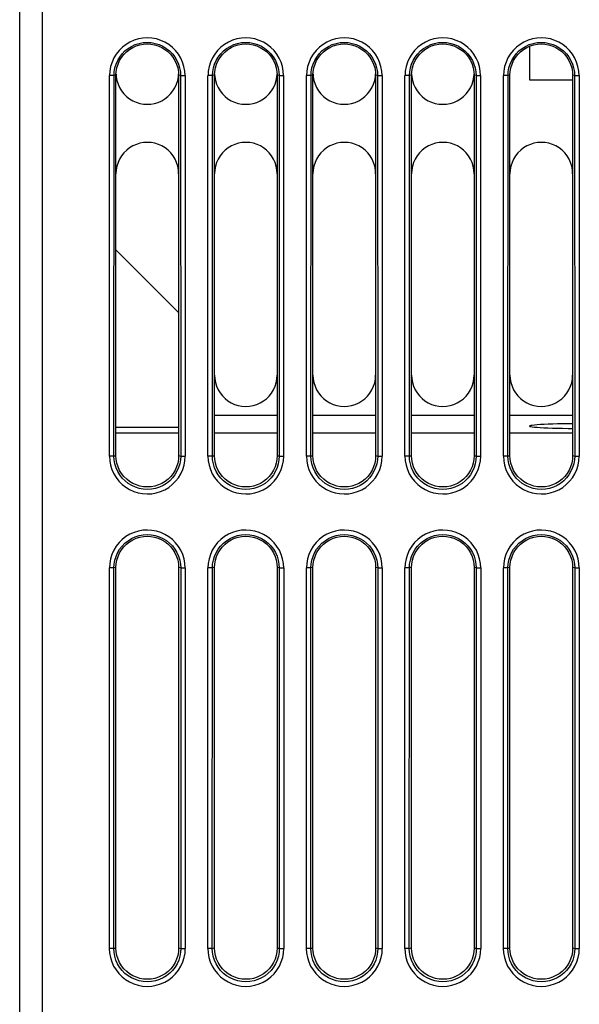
# Model space of a CAD drawing. Header units: millimetres. Extents: x 534 to 1249, y -141 to 479.
# Tile 2 of 51: x 778 to 803, y -99 to -55. Entities that reach past the tile are written whole.
import ezdxf

# ---------------------------------------------------------------- set-up
doc = ezdxf.new("R2010")
doc.units = ezdxf.units.MM
doc.header["$LTSCALE"] = 23.1
doc.layers.get('0').update_dxf_attribs({"linetype": 'CONTINUOUS'})

msp = doc.modelspace()

# ---------------------------------------------------------------- linework, layer by layer
for p, q in [((777.793, -123.305), (777.793, -27.305)), ((778.793, -27.305), (778.793, -124.197)), ((800.568, -56.508), (800.568, -58.005)), ((781.803, -74.823), (781.803, -57.822)), ((782.005, -57.822), (781.805, -57.822)), ((782.001, -74.823), (782.005, -57.822)), ((782.093, -57.804), (782.005, -57.822)), ((782.093, -74.805), (782.093, -57.805)), ((782.096, -57.755), (782.103, -57.876)), ((784.882, -57.876), (784.89, -57.755)), ((784.98, -57.822), (784.893, -57.804)), ((784.893, -57.805), (784.893, -74.805)), ((784.98, -57.822), (784.984, -74.823)), ((784.98, -57.822), (785.18, -57.822)), ((785.182, -57.822), (785.182, -74.823)), ((786.203, -74.823), (786.203, -57.822)), ((786.405, -57.822), (786.205, -57.822)), ((786.401, -74.823), (786.405, -57.822)), ((786.493, -57.804), (786.405, -57.822)), ((786.493, -74.805), (786.493, -57.805)), ((786.496, -57.755), (786.503, -57.876)), ((789.282, -57.876), (789.29, -57.755)), ((789.38, -57.822), (789.293, -57.804)), ((789.293, -57.805), (789.293, -74.805)), ((789.38, -57.822), (789.384, -74.823)), ((789.38, -57.822), (789.58, -57.822)), ((789.582, -57.822), (789.582, -74.823)), ((790.603, -74.823), (790.603, -57.822)), ((790.805, -57.822), (790.605, -57.822)), ((790.801, -74.823), (790.805, -57.822)), ((790.893, -57.804), (790.805, -57.822)), ((790.893, -74.805), (790.893, -57.805)), ((790.896, -57.755), (790.903, -57.876)), ((793.682, -57.876), (793.69, -57.755)), ((793.78, -57.822), (793.693, -57.804)), ((793.693, -57.805), (793.693, -74.805)), ((793.78, -57.822), (793.784, -74.823)), ((793.78, -57.822), (793.98, -57.822)), ((793.982, -57.822), (793.982, -74.823)), ((795.003, -74.823), (795.003, -57.822)), ((795.205, -57.822), (795.005, -57.822)), ((795.201, -74.823), (795.205, -57.822)), ((795.293, -57.804), (795.205, -57.822)), ((795.293, -74.805), (795.293, -57.805)), ((795.296, -57.755), (795.303, -57.876)), ((798.082, -57.876), (798.09, -57.755)), ((798.18, -57.822), (798.093, -57.804)), ((798.093, -57.805), (798.093, -74.805)), ((798.18, -57.822), (798.184, -74.823)), ((798.18, -57.822), (798.38, -57.822)), ((798.382, -57.822), (798.382, -74.823)), ((799.403, -74.823), (799.403, -57.822)), ((799.605, -57.822), (799.405, -57.822)), ((799.601, -74.823), (799.605, -57.822)), ((799.693, -57.804), (799.605, -57.822)), ((799.693, -74.805), (799.693, -57.805)), ((800.568, -58.005), (802.493, -58.005)), ((802.58, -57.822), (802.493, -57.804)), ((802.493, -57.805), (802.493, -74.805)), ((802.58, -57.822), (802.584, -74.823)), ((802.58, -57.822), (802.78, -57.822)), ((802.782, -57.822), (802.782, -74.823)), ((782.093, -65.605), (784.893, -68.405)), ((789.293, -73.006), (786.493, -73.006)), ((793.693, -73.006), (790.893, -73.006)), ((798.093, -73.006), (795.293, -73.006)), ((802.493, -73.006), (799.693, -73.006)), ((782.093, -73.534), (784.893, -73.534)), ((784.893, -73.805), (782.093, -73.805)), ((789.293, -73.805), (786.493, -73.805)), ((793.693, -73.805), (790.893, -73.805)), ((798.093, -73.805), (795.293, -73.805)), ((802.493, -73.805), (799.693, -73.805)), ((782.001, -74.823), (781.801, -74.823)), ((782.001, -74.823), (782.093, -74.805)), ((784.893, -74.805), (784.984, -74.823)), ((784.984, -74.823), (785.184, -74.823)), ((786.401, -74.823), (786.201, -74.823)), ((786.401, -74.823), (786.493, -74.805)), ((789.293, -74.805), (789.384, -74.823)), ((789.384, -74.823), (789.584, -74.823)), ((790.801, -74.823), (790.601, -74.823)), ((790.801, -74.823), (790.893, -74.805)), ((793.693, -74.805), (793.784, -74.823)), ((793.784, -74.823), (793.984, -74.823)), ((795.201, -74.823), (795.001, -74.823)), ((795.201, -74.823), (795.293, -74.805)), ((798.093, -74.805), (798.184, -74.823)), ((798.184, -74.823), (798.384, -74.823)), ((799.601, -74.823), (799.401, -74.823)), ((799.601, -74.823), (799.693, -74.805)), ((802.493, -74.805), (802.584, -74.823)), ((802.584, -74.823), (802.784, -74.823)), ((781.798, -96.824), (781.798, -79.823)), ((782, -79.823), (781.8, -79.823)), ((781.996, -96.824), (782, -79.823)), ((782.093, -79.804), (782, -79.823)), ((782.093, -96.805), (782.093, -79.805)), ((784.985, -79.823), (784.893, -79.804)), ((784.893, -79.805), (784.893, -96.805)), ((784.985, -79.823), (784.99, -96.824)), ((784.985, -79.823), (785.185, -79.823)), ((785.187, -79.823), (785.187, -96.824)), ((786.198, -96.824), (786.198, -79.823)), ((786.4, -79.823), (786.2, -79.823)), ((786.396, -96.824), (786.4, -79.823)), ((786.493, -79.804), (786.4, -79.823)), ((786.493, -96.805), (786.493, -79.805)), ((789.385, -79.823), (789.293, -79.804)), ((789.293, -79.805), (789.293, -96.805)), ((789.385, -79.823), (789.39, -96.824)), ((789.385, -79.823), (789.585, -79.823)), ((789.587, -79.823), (789.587, -96.824)), ((790.598, -96.824), (790.598, -79.823)), ((790.8, -79.823), (790.6, -79.823)), ((790.796, -96.824), (790.8, -79.823)), ((790.893, -79.804), (790.8, -79.823)), ((790.893, -96.805), (790.893, -79.805)), ((793.785, -79.823), (793.693, -79.804)), ((793.693, -79.805), (793.693, -96.805)), ((793.785, -79.823), (793.79, -96.824)), ((793.785, -79.823), (793.985, -79.823)), ((793.987, -79.823), (793.987, -96.824)), ((794.998, -96.824), (794.998, -79.823)), ((795.2, -79.823), (795, -79.823)), ((795.196, -96.824), (795.2, -79.823)), ((795.293, -79.804), (795.2, -79.823)), ((795.293, -96.805), (795.293, -79.805)), ((798.185, -79.823), (798.093, -79.804)), ((798.093, -79.805), (798.093, -96.805)), ((798.185, -79.823), (798.19, -96.824)), ((798.185, -79.823), (798.385, -79.823)), ((798.387, -79.823), (798.387, -96.824)), ((799.398, -96.824), (799.398, -79.823)), ((799.6, -79.823), (799.4, -79.823)), ((799.596, -96.824), (799.6, -79.823)), ((799.693, -79.804), (799.6, -79.823)), ((799.693, -96.805), (799.693, -79.805)), ((802.585, -79.823), (802.493, -79.804)), ((802.493, -79.805), (802.493, -96.805)), ((802.585, -79.823), (802.59, -96.824)), ((802.585, -79.823), (802.785, -79.823)), ((802.787, -79.823), (802.787, -96.824)), ((781.996, -96.824), (782.093, -96.805)), ((784.893, -96.805), (784.99, -96.824)), ((786.396, -96.824), (786.493, -96.805)), ((789.293, -96.805), (789.39, -96.824)), ((790.796, -96.824), (790.893, -96.805)), ((793.693, -96.805), (793.79, -96.824)), ((795.196, -96.824), (795.293, -96.805)), ((798.093, -96.805), (798.19, -96.824)), ((799.596, -96.824), (799.693, -96.805)), ((802.493, -96.805), (802.59, -96.824)), ((781.996, -96.824), (781.796, -96.824)), ((784.99, -96.824), (785.19, -96.824)), ((786.396, -96.824), (786.196, -96.824)), ((789.39, -96.824), (789.59, -96.824)), ((790.796, -96.824), (790.596, -96.824)), ((793.79, -96.824), (793.99, -96.824)), ((795.196, -96.824), (794.996, -96.824)), ((798.19, -96.824), (798.39, -96.824)), ((799.596, -96.824), (799.396, -96.824)), ((802.59, -96.824), (802.79, -96.824))]:
    msp.add_line(p, q)
for points in [[(785.18, -57.822), (785.168, -57.617), (785.131, -57.417), (785.07, -57.223), (784.987, -57.037), (784.881, -56.862), (784.755, -56.702), (784.612, -56.559), (784.453, -56.434), (784.28, -56.329), (784.094, -56.245), (783.9, -56.184), (783.7, -56.147), (783.498, -56.134), (783.295, -56.146), (783.095, -56.182), (782.901, -56.241), (782.715, -56.324), (782.541, -56.428), (782.38, -56.553), (782.235, -56.696), (782.108, -56.857), (782.001, -57.032), (781.916, -57.22), (781.854, -57.416), (781.818, -57.616), (781.805, -57.822)], [(789.58, -57.822), (789.568, -57.617), (789.531, -57.417), (789.47, -57.223), (789.387, -57.037), (789.281, -56.862), (789.155, -56.702), (789.012, -56.559), (788.853, -56.434), (788.68, -56.329), (788.494, -56.245), (788.3, -56.184), (788.1, -56.147), (787.898, -56.134), (787.695, -56.146), (787.495, -56.182), (787.301, -56.241), (787.115, -56.324), (786.941, -56.428), (786.78, -56.553), (786.635, -56.696), (786.508, -56.857), (786.401, -57.032), (786.316, -57.22), (786.254, -57.416), (786.218, -57.616), (786.205, -57.822)], [(793.98, -57.822), (793.968, -57.617), (793.931, -57.417), (793.87, -57.223), (793.787, -57.037), (793.681, -56.862), (793.555, -56.702), (793.412, -56.559), (793.253, -56.434), (793.08, -56.329), (792.894, -56.245), (792.7, -56.184), (792.5, -56.147), (792.298, -56.134), (792.095, -56.146), (791.895, -56.182), (791.701, -56.241), (791.515, -56.324), (791.341, -56.428), (791.18, -56.553), (791.035, -56.696), (790.908, -56.857), (790.801, -57.032), (790.716, -57.22), (790.654, -57.416), (790.618, -57.616), (790.605, -57.822)], [(798.38, -57.822), (798.368, -57.617), (798.331, -57.417), (798.27, -57.223), (798.187, -57.037), (798.081, -56.862), (797.955, -56.702), (797.812, -56.559), (797.653, -56.434), (797.48, -56.329), (797.294, -56.245), (797.1, -56.184), (796.9, -56.147), (796.698, -56.134), (796.495, -56.146), (796.295, -56.182), (796.101, -56.241), (795.915, -56.324), (795.741, -56.428), (795.58, -56.553), (795.435, -56.696), (795.308, -56.857), (795.201, -57.032), (795.116, -57.22), (795.054, -57.416), (795.018, -57.616), (795.005, -57.822)], [(802.78, -57.822), (802.768, -57.617), (802.731, -57.417), (802.67, -57.223), (802.587, -57.037), (802.481, -56.862), (802.355, -56.702), (802.212, -56.559), (802.053, -56.434), (801.88, -56.329), (801.694, -56.245), (801.5, -56.184), (801.3, -56.147), (801.098, -56.134), (800.895, -56.146), (800.695, -56.182), (800.501, -56.241), (800.315, -56.324), (800.141, -56.428), (799.98, -56.553), (799.835, -56.696), (799.708, -56.857), (799.601, -57.032), (799.516, -57.22), (799.454, -57.416), (799.418, -57.616), (799.405, -57.822)], [(782.005, -57.822), (782.016, -57.647), (782.048, -57.475), (782.1, -57.306), (782.171, -57.143), (782.262, -56.989), (782.37, -56.847), (782.495, -56.719), (782.636, -56.607), (782.79, -56.513), (782.955, -56.437), (783.129, -56.381), (783.307, -56.347), (783.488, -56.335), (783.67, -56.346), (783.848, -56.379), (784.021, -56.434), (784.187, -56.509), (784.342, -56.602), (784.484, -56.714), (784.611, -56.841), (784.72, -56.985), (784.812, -57.14), (784.884, -57.303), (784.937, -57.474), (784.969, -57.647), (784.98, -57.822)], [(782.093, -57.805), (782.103, -57.633), (782.134, -57.468), (782.184, -57.306), (782.254, -57.152), (782.342, -57.007), (782.446, -56.875), (782.564, -56.757), (782.696, -56.653), (782.839, -56.566), (782.993, -56.497), (783.153, -56.446), (783.319, -56.415), (783.487, -56.405), (783.655, -56.414), (783.821, -56.444), (783.982, -56.493), (784.136, -56.561), (784.281, -56.647), (784.414, -56.75), (784.534, -56.869), (784.64, -57.002), (784.729, -57.148), (784.8, -57.304), (784.851, -57.466), (784.882, -57.633), (784.893, -57.805)], [(786.405, -57.822), (786.416, -57.647), (786.448, -57.475), (786.5, -57.306), (786.571, -57.143), (786.662, -56.989), (786.77, -56.847), (786.895, -56.719), (787.036, -56.607), (787.19, -56.513), (787.355, -56.437), (787.529, -56.381), (787.707, -56.347), (787.888, -56.335), (788.07, -56.346), (788.248, -56.379), (788.421, -56.434), (788.587, -56.509), (788.742, -56.602), (788.884, -56.714), (789.011, -56.841), (789.12, -56.985), (789.212, -57.14), (789.284, -57.303), (789.337, -57.474), (789.369, -57.647), (789.38, -57.822)], [(786.493, -57.805), (786.503, -57.633), (786.534, -57.468), (786.584, -57.306), (786.654, -57.152), (786.742, -57.007), (786.846, -56.875), (786.964, -56.757), (787.096, -56.653), (787.239, -56.566), (787.393, -56.497), (787.553, -56.446), (787.719, -56.415), (787.887, -56.405), (788.055, -56.414), (788.221, -56.444), (788.382, -56.493), (788.536, -56.561), (788.681, -56.647), (788.814, -56.75), (788.934, -56.869), (789.04, -57.002), (789.129, -57.148), (789.2, -57.304), (789.251, -57.466), (789.282, -57.633), (789.293, -57.805)], [(790.805, -57.822), (790.816, -57.647), (790.848, -57.475), (790.9, -57.306), (790.971, -57.143), (791.062, -56.989), (791.17, -56.847), (791.295, -56.719), (791.436, -56.607), (791.59, -56.513), (791.755, -56.437), (791.929, -56.381), (792.107, -56.347), (792.288, -56.335), (792.47, -56.346), (792.648, -56.379), (792.821, -56.434), (792.987, -56.509), (793.142, -56.602), (793.284, -56.714), (793.411, -56.841), (793.52, -56.985), (793.612, -57.14), (793.684, -57.303), (793.737, -57.474), (793.769, -57.647), (793.78, -57.822)], [(790.893, -57.805), (790.903, -57.633), (790.934, -57.468), (790.984, -57.306), (791.054, -57.152), (791.142, -57.007), (791.246, -56.875), (791.364, -56.757), (791.496, -56.653), (791.639, -56.566), (791.793, -56.497), (791.953, -56.446), (792.119, -56.415), (792.287, -56.405), (792.455, -56.414), (792.621, -56.444), (792.782, -56.493), (792.936, -56.561), (793.081, -56.647), (793.214, -56.75), (793.334, -56.869), (793.44, -57.002), (793.529, -57.148), (793.6, -57.304), (793.651, -57.466), (793.682, -57.633), (793.693, -57.805)], [(795.205, -57.822), (795.216, -57.647), (795.248, -57.475), (795.3, -57.306), (795.371, -57.143), (795.462, -56.989), (795.57, -56.847), (795.695, -56.719), (795.836, -56.607), (795.99, -56.513), (796.155, -56.437), (796.329, -56.381), (796.507, -56.347), (796.688, -56.335), (796.87, -56.346), (797.048, -56.379), (797.221, -56.434), (797.387, -56.509), (797.542, -56.602), (797.684, -56.714), (797.811, -56.841), (797.92, -56.985), (798.012, -57.14), (798.084, -57.303), (798.137, -57.474), (798.169, -57.647), (798.18, -57.822)], [(795.293, -57.805), (795.303, -57.633), (795.334, -57.468), (795.384, -57.306), (795.454, -57.152), (795.542, -57.007), (795.646, -56.875), (795.764, -56.757), (795.896, -56.653), (796.039, -56.566), (796.193, -56.497), (796.353, -56.446), (796.519, -56.415), (796.687, -56.405), (796.855, -56.414), (797.021, -56.444), (797.182, -56.493), (797.336, -56.561), (797.481, -56.647), (797.614, -56.75), (797.734, -56.869), (797.84, -57.002), (797.929, -57.148), (798, -57.304), (798.051, -57.466), (798.082, -57.633), (798.093, -57.805)], [(799.605, -57.822), (799.616, -57.647), (799.648, -57.475), (799.7, -57.306), (799.771, -57.143), (799.862, -56.989), (799.97, -56.847), (800.095, -56.719), (800.236, -56.607), (800.39, -56.513), (800.555, -56.437), (800.729, -56.381), (800.907, -56.347), (801.088, -56.335), (801.27, -56.346), (801.448, -56.379), (801.621, -56.434), (801.787, -56.509), (801.942, -56.602), (802.084, -56.714), (802.211, -56.841), (802.32, -56.985), (802.412, -57.14), (802.484, -57.303), (802.537, -57.474), (802.569, -57.647), (802.58, -57.822)], [(799.693, -57.805), (799.703, -57.633), (799.734, -57.468), (799.784, -57.306), (799.854, -57.152), (799.942, -57.007), (800.046, -56.875), (800.164, -56.757), (800.296, -56.653), (800.439, -56.566), (800.593, -56.497), (800.753, -56.446), (800.919, -56.415), (801.087, -56.405), (801.255, -56.414), (801.421, -56.444), (801.582, -56.493), (801.736, -56.561), (801.881, -56.647), (802.014, -56.75), (802.134, -56.869), (802.24, -57.002), (802.329, -57.148), (802.4, -57.304), (802.451, -57.466), (802.482, -57.633), (802.493, -57.805)], [(782.103, -57.876), (782.134, -58.041), (782.184, -58.203), (782.254, -58.357), (782.342, -58.502), (782.446, -58.634), (782.564, -58.752), (782.696, -58.856), (782.839, -58.943), (782.993, -59.012), (783.153, -59.063), (783.319, -59.094), (783.487, -59.104), (783.655, -59.095), (783.821, -59.065), (783.982, -59.016), (784.136, -58.948), (784.281, -58.862), (784.414, -58.759), (784.534, -58.64), (784.64, -58.507), (784.729, -58.361), (784.8, -58.205), (784.851, -58.043), (784.882, -57.876)], [(786.503, -57.876), (786.534, -58.041), (786.584, -58.203), (786.654, -58.357), (786.742, -58.502), (786.846, -58.634), (786.964, -58.752), (787.096, -58.856), (787.239, -58.943), (787.393, -59.012), (787.553, -59.063), (787.719, -59.094), (787.887, -59.104), (788.055, -59.095), (788.221, -59.065), (788.382, -59.016), (788.536, -58.948), (788.681, -58.862), (788.814, -58.759), (788.934, -58.64), (789.04, -58.507), (789.129, -58.361), (789.2, -58.205), (789.251, -58.043), (789.282, -57.876)], [(790.903, -57.876), (790.934, -58.041), (790.984, -58.203), (791.054, -58.357), (791.142, -58.502), (791.246, -58.634), (791.364, -58.752), (791.496, -58.856), (791.639, -58.943), (791.793, -59.012), (791.953, -59.063), (792.119, -59.094), (792.287, -59.104), (792.455, -59.095), (792.621, -59.065), (792.782, -59.016), (792.936, -58.948), (793.081, -58.862), (793.214, -58.759), (793.334, -58.64), (793.44, -58.507), (793.529, -58.361), (793.6, -58.205), (793.651, -58.043), (793.682, -57.876)], [(795.303, -57.876), (795.334, -58.041), (795.384, -58.203), (795.454, -58.357), (795.542, -58.502), (795.646, -58.634), (795.764, -58.752), (795.896, -58.856), (796.039, -58.943), (796.193, -59.012), (796.353, -59.063), (796.519, -59.094), (796.687, -59.104), (796.855, -59.095), (797.021, -59.065), (797.182, -59.016), (797.336, -58.948), (797.481, -58.862), (797.614, -58.759), (797.734, -58.64), (797.84, -58.507), (797.929, -58.361), (798, -58.205), (798.051, -58.043), (798.082, -57.876)], [(784.893, -62.205), (784.882, -62.033), (784.851, -61.868), (784.801, -61.706), (784.731, -61.552), (784.643, -61.407), (784.539, -61.275), (784.421, -61.157), (784.289, -61.053), (784.146, -60.966), (783.993, -60.897), (783.832, -60.846), (783.666, -60.815), (783.498, -60.805), (783.33, -60.814), (783.164, -60.844), (783.003, -60.893), (782.849, -60.961), (782.704, -61.047), (782.571, -61.15), (782.451, -61.269), (782.345, -61.402), (782.256, -61.548), (782.185, -61.704), (782.134, -61.866), (782.103, -62.033), (782.093, -62.205)], [(789.293, -62.205), (789.282, -62.033), (789.251, -61.868), (789.201, -61.706), (789.131, -61.552), (789.043, -61.407), (788.939, -61.275), (788.821, -61.157), (788.689, -61.053), (788.546, -60.966), (788.393, -60.897), (788.232, -60.846), (788.066, -60.815), (787.898, -60.805), (787.73, -60.814), (787.564, -60.844), (787.403, -60.893), (787.249, -60.961), (787.104, -61.047), (786.971, -61.15), (786.851, -61.269), (786.745, -61.402), (786.656, -61.548), (786.585, -61.704), (786.534, -61.866), (786.503, -62.033), (786.493, -62.205)], [(793.693, -62.205), (793.682, -62.033), (793.651, -61.868), (793.601, -61.706), (793.531, -61.552), (793.443, -61.407), (793.339, -61.275), (793.221, -61.157), (793.089, -61.053), (792.946, -60.966), (792.793, -60.897), (792.632, -60.846), (792.466, -60.815), (792.298, -60.805), (792.13, -60.814), (791.964, -60.844), (791.803, -60.893), (791.649, -60.961), (791.504, -61.047), (791.371, -61.15), (791.251, -61.269), (791.145, -61.402), (791.056, -61.548), (790.985, -61.704), (790.934, -61.866), (790.903, -62.033), (790.893, -62.205)], [(798.093, -62.205), (798.082, -62.033), (798.051, -61.868), (798.001, -61.706), (797.931, -61.552), (797.843, -61.407), (797.739, -61.275), (797.621, -61.157), (797.489, -61.053), (797.346, -60.966), (797.193, -60.897), (797.032, -60.846), (796.866, -60.815), (796.698, -60.805), (796.53, -60.814), (796.364, -60.844), (796.203, -60.893), (796.049, -60.961), (795.904, -61.047), (795.771, -61.15), (795.651, -61.269), (795.545, -61.402), (795.456, -61.548), (795.385, -61.704), (795.334, -61.866), (795.303, -62.033), (795.293, -62.205)], [(802.493, -62.205), (802.482, -62.033), (802.451, -61.868), (802.401, -61.706), (802.331, -61.552), (802.243, -61.407), (802.139, -61.275), (802.021, -61.157), (801.889, -61.053), (801.746, -60.966), (801.593, -60.897), (801.432, -60.846), (801.266, -60.815), (801.098, -60.805), (800.93, -60.814), (800.764, -60.844), (800.603, -60.893), (800.449, -60.961), (800.304, -61.047), (800.171, -61.15), (800.051, -61.269), (799.945, -61.402), (799.856, -61.548), (799.785, -61.704), (799.734, -61.866), (799.703, -62.033), (799.693, -62.205)], [(786.493, -71.205), (786.503, -71.376), (786.534, -71.541), (786.584, -71.703), (786.654, -71.857), (786.742, -72.002), (786.846, -72.134), (786.964, -72.252), (787.096, -72.356), (787.239, -72.443), (787.393, -72.512), (787.553, -72.563), (787.719, -72.594), (787.887, -72.604), (788.055, -72.595), (788.221, -72.565), (788.382, -72.516), (788.536, -72.448), (788.681, -72.362), (788.814, -72.259), (788.934, -72.14), (789.04, -72.007), (789.129, -71.861), (789.2, -71.705), (789.251, -71.543), (789.282, -71.376), (789.293, -71.205)], [(790.893, -71.205), (790.903, -71.376), (790.934, -71.541), (790.984, -71.703), (791.054, -71.857), (791.142, -72.002), (791.246, -72.134), (791.364, -72.252), (791.496, -72.356), (791.639, -72.443), (791.793, -72.512), (791.953, -72.563), (792.119, -72.594), (792.287, -72.604), (792.455, -72.595), (792.621, -72.565), (792.782, -72.516), (792.936, -72.448), (793.081, -72.362), (793.214, -72.259), (793.334, -72.14), (793.44, -72.007), (793.529, -71.861), (793.6, -71.705), (793.651, -71.543), (793.682, -71.376), (793.693, -71.205)], [(795.293, -71.205), (795.303, -71.376), (795.334, -71.541), (795.384, -71.703), (795.454, -71.857), (795.542, -72.002), (795.646, -72.134), (795.764, -72.252), (795.896, -72.356), (796.039, -72.443), (796.193, -72.512), (796.353, -72.563), (796.519, -72.594), (796.687, -72.604), (796.855, -72.595), (797.021, -72.565), (797.182, -72.516), (797.336, -72.448), (797.481, -72.362), (797.614, -72.259), (797.734, -72.14), (797.84, -72.007), (797.929, -71.861), (798, -71.705), (798.051, -71.543), (798.082, -71.376), (798.093, -71.205)], [(799.693, -71.205), (799.703, -71.376), (799.734, -71.541), (799.784, -71.703), (799.854, -71.857), (799.942, -72.002), (800.046, -72.134), (800.164, -72.252), (800.296, -72.356), (800.439, -72.443), (800.593, -72.512), (800.753, -72.563), (800.919, -72.594), (801.087, -72.604), (801.255, -72.595), (801.421, -72.565), (801.582, -72.516), (801.736, -72.448), (801.881, -72.362), (802.014, -72.259), (802.134, -72.14), (802.24, -72.007), (802.329, -71.861), (802.4, -71.705), (802.451, -71.543), (802.482, -71.376), (802.493, -71.205)], [(802.493, -73.377), (802.299, -73.38), (802.055, -73.384), (801.822, -73.389), (801.602, -73.395), (801.399, -73.402), (801.215, -73.41), (801.05, -73.419), (800.906, -73.429), (800.786, -73.439), (800.691, -73.45), (800.623, -73.461), (800.582, -73.472), (800.568, -73.484)], [(800.568, -73.484), (800.582, -73.495), (800.622, -73.506), (800.69, -73.517), (800.784, -73.528), (800.903, -73.538), (801.045, -73.548), (801.208, -73.557), (801.391, -73.565), (801.594, -73.572), (801.812, -73.578), (802.046, -73.583), (802.29, -73.587), (802.493, -73.59)], [(781.801, -74.823), (781.813, -75.029), (781.85, -75.228), (781.911, -75.424), (781.995, -75.61), (782.101, -75.785), (782.226, -75.946), (782.37, -76.089), (782.529, -76.214), (782.703, -76.32), (782.889, -76.404), (783.084, -76.465), (783.284, -76.503), (783.487, -76.515), (783.691, -76.504), (783.891, -76.468), (784.086, -76.408), (784.272, -76.325), (784.447, -76.221), (784.608, -76.096), (784.753, -75.952), (784.881, -75.791), (784.988, -75.615), (785.073, -75.427), (785.135, -75.23), (785.172, -75.029), (785.184, -74.823)], [(784.984, -74.823), (784.973, -74.998), (784.941, -75.171), (784.889, -75.341), (784.818, -75.504), (784.727, -75.658), (784.619, -75.801), (784.493, -75.93), (784.352, -76.042), (784.197, -76.136), (784.032, -76.212), (783.858, -76.268), (783.679, -76.303), (783.497, -76.315), (783.315, -76.304), (783.136, -76.27), (782.962, -76.216), (782.796, -76.141), (782.641, -76.047), (782.498, -75.935), (782.371, -75.807), (782.261, -75.663), (782.169, -75.507), (782.097, -75.343), (782.044, -75.172), (782.012, -74.998), (782.001, -74.823)], [(784.893, -74.805), (784.882, -74.976), (784.851, -75.141), (784.801, -75.303), (784.731, -75.457), (784.643, -75.602), (784.539, -75.734), (784.421, -75.852), (784.289, -75.956), (784.146, -76.043), (783.993, -76.112), (783.832, -76.163), (783.666, -76.194), (783.498, -76.204), (783.33, -76.195), (783.164, -76.165), (783.003, -76.116), (782.849, -76.048), (782.704, -75.962), (782.571, -75.859), (782.451, -75.74), (782.345, -75.607), (782.256, -75.461), (782.185, -75.305), (782.134, -75.143), (782.103, -74.976), (782.093, -74.805)], [(786.201, -74.823), (786.213, -75.029), (786.25, -75.228), (786.311, -75.424), (786.395, -75.61), (786.501, -75.785), (786.626, -75.946), (786.77, -76.089), (786.929, -76.214), (787.103, -76.32), (787.289, -76.404), (787.484, -76.465), (787.684, -76.503), (787.887, -76.515), (788.091, -76.504), (788.291, -76.468), (788.486, -76.408), (788.672, -76.325), (788.847, -76.221), (789.008, -76.096), (789.153, -75.952), (789.281, -75.791), (789.388, -75.615), (789.473, -75.427), (789.535, -75.23), (789.572, -75.029), (789.584, -74.823)], [(789.384, -74.823), (789.373, -74.998), (789.341, -75.171), (789.289, -75.341), (789.218, -75.504), (789.127, -75.658), (789.019, -75.801), (788.893, -75.93), (788.752, -76.042), (788.597, -76.136), (788.432, -76.212), (788.258, -76.268), (788.079, -76.303), (787.897, -76.315), (787.715, -76.304), (787.536, -76.27), (787.362, -76.216), (787.196, -76.141), (787.041, -76.047), (786.898, -75.935), (786.771, -75.807), (786.661, -75.663), (786.569, -75.507), (786.497, -75.343), (786.444, -75.172), (786.412, -74.998), (786.401, -74.823)], [(789.293, -74.805), (789.282, -74.976), (789.251, -75.141), (789.201, -75.303), (789.131, -75.457), (789.043, -75.602), (788.939, -75.734), (788.821, -75.852), (788.689, -75.956), (788.546, -76.043), (788.393, -76.112), (788.232, -76.163), (788.066, -76.194), (787.898, -76.204), (787.73, -76.195), (787.564, -76.165), (787.403, -76.116), (787.249, -76.048), (787.104, -75.962), (786.971, -75.859), (786.851, -75.74), (786.745, -75.607), (786.656, -75.461), (786.585, -75.305), (786.534, -75.143), (786.503, -74.976), (786.493, -74.805)], [(790.601, -74.823), (790.613, -75.029), (790.65, -75.228), (790.711, -75.424), (790.795, -75.61), (790.901, -75.785), (791.026, -75.946), (791.17, -76.089), (791.329, -76.214), (791.503, -76.32), (791.689, -76.404), (791.884, -76.465), (792.084, -76.503), (792.287, -76.515), (792.491, -76.504), (792.691, -76.468), (792.886, -76.408), (793.072, -76.325), (793.247, -76.221), (793.408, -76.096), (793.553, -75.952), (793.681, -75.791), (793.788, -75.615), (793.873, -75.427), (793.935, -75.23), (793.972, -75.029), (793.984, -74.823)], [(793.784, -74.823), (793.773, -74.998), (793.741, -75.171), (793.689, -75.341), (793.618, -75.504), (793.527, -75.658), (793.419, -75.801), (793.293, -75.93), (793.152, -76.042), (792.997, -76.136), (792.832, -76.212), (792.658, -76.268), (792.479, -76.303), (792.297, -76.315), (792.115, -76.304), (791.936, -76.27), (791.762, -76.216), (791.596, -76.141), (791.441, -76.047), (791.298, -75.935), (791.171, -75.807), (791.061, -75.663), (790.969, -75.507), (790.897, -75.343), (790.844, -75.172), (790.812, -74.998), (790.801, -74.823)], [(793.693, -74.805), (793.682, -74.976), (793.651, -75.141), (793.601, -75.303), (793.531, -75.457), (793.443, -75.602), (793.339, -75.734), (793.221, -75.852), (793.089, -75.956), (792.946, -76.043), (792.793, -76.112), (792.632, -76.163), (792.466, -76.194), (792.298, -76.204), (792.13, -76.195), (791.964, -76.165), (791.803, -76.116), (791.649, -76.048), (791.504, -75.962), (791.371, -75.859), (791.251, -75.74), (791.145, -75.607), (791.056, -75.461), (790.985, -75.305), (790.934, -75.143), (790.903, -74.976), (790.893, -74.805)], [(795.001, -74.823), (795.013, -75.029), (795.05, -75.228), (795.111, -75.424), (795.195, -75.61), (795.301, -75.785), (795.426, -75.946), (795.57, -76.089), (795.729, -76.214), (795.903, -76.32), (796.089, -76.404), (796.284, -76.465), (796.484, -76.503), (796.687, -76.515), (796.891, -76.504), (797.091, -76.468), (797.286, -76.408), (797.472, -76.325), (797.647, -76.221), (797.808, -76.096), (797.953, -75.952), (798.081, -75.791), (798.188, -75.615), (798.273, -75.427), (798.335, -75.23), (798.372, -75.029), (798.384, -74.823)], [(798.184, -74.823), (798.173, -74.998), (798.141, -75.171), (798.089, -75.341), (798.018, -75.504), (797.927, -75.658), (797.819, -75.801), (797.693, -75.93), (797.552, -76.042), (797.397, -76.136), (797.232, -76.212), (797.058, -76.268), (796.879, -76.303), (796.697, -76.315), (796.515, -76.304), (796.336, -76.27), (796.162, -76.216), (795.996, -76.141), (795.841, -76.047), (795.698, -75.935), (795.571, -75.807), (795.461, -75.663), (795.369, -75.507), (795.297, -75.343), (795.244, -75.172), (795.212, -74.998), (795.201, -74.823)], [(798.093, -74.805), (798.082, -74.976), (798.051, -75.141), (798.001, -75.303), (797.931, -75.457), (797.843, -75.602), (797.739, -75.734), (797.621, -75.852), (797.489, -75.956), (797.346, -76.043), (797.193, -76.112), (797.032, -76.163), (796.866, -76.194), (796.698, -76.204), (796.53, -76.195), (796.364, -76.165), (796.203, -76.116), (796.049, -76.048), (795.904, -75.962), (795.771, -75.859), (795.651, -75.74), (795.545, -75.607), (795.456, -75.461), (795.385, -75.305), (795.334, -75.143), (795.303, -74.976), (795.293, -74.805)], [(799.401, -74.823), (799.413, -75.029), (799.45, -75.228), (799.511, -75.424), (799.595, -75.61), (799.701, -75.785), (799.826, -75.946), (799.97, -76.089), (800.129, -76.214), (800.303, -76.32), (800.489, -76.404), (800.684, -76.465), (800.884, -76.503), (801.087, -76.515), (801.291, -76.504), (801.491, -76.468), (801.686, -76.408), (801.872, -76.325), (802.047, -76.221), (802.208, -76.096), (802.353, -75.952), (802.481, -75.791), (802.588, -75.615), (802.673, -75.427), (802.735, -75.23), (802.772, -75.029), (802.784, -74.823)], [(802.584, -74.823), (802.573, -74.998), (802.541, -75.171), (802.489, -75.341), (802.418, -75.504), (802.327, -75.658), (802.219, -75.801), (802.093, -75.93), (801.952, -76.042), (801.797, -76.136), (801.632, -76.212), (801.458, -76.268), (801.279, -76.303), (801.097, -76.315), (800.915, -76.304), (800.736, -76.27), (800.562, -76.216), (800.396, -76.141), (800.241, -76.047), (800.098, -75.935), (799.971, -75.807), (799.861, -75.663), (799.769, -75.507), (799.697, -75.343), (799.644, -75.172), (799.612, -74.998), (799.601, -74.823)], [(802.493, -74.805), (802.482, -74.976), (802.451, -75.141), (802.401, -75.303), (802.331, -75.457), (802.243, -75.602), (802.139, -75.734), (802.021, -75.852), (801.889, -75.956), (801.746, -76.043), (801.593, -76.112), (801.432, -76.163), (801.266, -76.194), (801.098, -76.204), (800.93, -76.195), (800.764, -76.165), (800.603, -76.116), (800.449, -76.048), (800.304, -75.962), (800.171, -75.859), (800.051, -75.74), (799.945, -75.607), (799.856, -75.461), (799.785, -75.305), (799.734, -75.143), (799.703, -74.976), (799.693, -74.805)], [(785.186, -79.823), (785.173, -79.617), (785.136, -79.417), (785.075, -79.222), (784.991, -79.035), (784.885, -78.86), (784.759, -78.7), (784.616, -78.556), (784.456, -78.431), (784.282, -78.325), (784.096, -78.241), (783.901, -78.18), (783.701, -78.143), (783.498, -78.13), (783.295, -78.141), (783.094, -78.177), (782.899, -78.237), (782.713, -78.32), (782.538, -78.425), (782.377, -78.55), (782.231, -78.693), (782.104, -78.855), (781.996, -79.031), (781.911, -79.219), (781.849, -79.416), (781.812, -79.617), (781.799, -79.823)], [(789.586, -79.823), (789.573, -79.617), (789.536, -79.417), (789.475, -79.222), (789.391, -79.035), (789.285, -78.86), (789.159, -78.7), (789.016, -78.556), (788.856, -78.431), (788.682, -78.325), (788.496, -78.241), (788.301, -78.18), (788.101, -78.143), (787.898, -78.13), (787.695, -78.141), (787.494, -78.177), (787.299, -78.237), (787.113, -78.32), (786.938, -78.425), (786.777, -78.55), (786.631, -78.693), (786.504, -78.855), (786.396, -79.031), (786.311, -79.219), (786.249, -79.416), (786.212, -79.617), (786.199, -79.823)], [(793.986, -79.823), (793.973, -79.617), (793.936, -79.417), (793.875, -79.222), (793.791, -79.035), (793.685, -78.86), (793.559, -78.7), (793.416, -78.556), (793.256, -78.431), (793.082, -78.325), (792.896, -78.241), (792.701, -78.18), (792.501, -78.143), (792.298, -78.13), (792.095, -78.141), (791.894, -78.177), (791.699, -78.237), (791.513, -78.32), (791.338, -78.425), (791.177, -78.55), (791.031, -78.693), (790.904, -78.855), (790.796, -79.031), (790.711, -79.219), (790.649, -79.416), (790.612, -79.617), (790.599, -79.823)], [(798.386, -79.823), (798.373, -79.617), (798.336, -79.417), (798.275, -79.222), (798.191, -79.035), (798.085, -78.86), (797.959, -78.7), (797.816, -78.556), (797.656, -78.431), (797.482, -78.325), (797.296, -78.241), (797.101, -78.18), (796.901, -78.143), (796.698, -78.13), (796.495, -78.141), (796.294, -78.177), (796.099, -78.237), (795.913, -78.32), (795.738, -78.425), (795.577, -78.55), (795.431, -78.693), (795.304, -78.855), (795.196, -79.031), (795.111, -79.219), (795.049, -79.416), (795.012, -79.617), (794.999, -79.823)], [(802.786, -79.823), (802.773, -79.617), (802.736, -79.417), (802.675, -79.222), (802.591, -79.035), (802.485, -78.86), (802.359, -78.7), (802.216, -78.556), (802.056, -78.431), (801.882, -78.325), (801.696, -78.241), (801.501, -78.18), (801.301, -78.143), (801.098, -78.13), (800.895, -78.141), (800.694, -78.177), (800.499, -78.237), (800.313, -78.32), (800.138, -78.425), (799.977, -78.55), (799.831, -78.693), (799.704, -78.855), (799.596, -79.031), (799.511, -79.219), (799.449, -79.416), (799.412, -79.617), (799.399, -79.823)], [(782, -79.823), (782.011, -79.648), (782.043, -79.474), (782.095, -79.305), (782.167, -79.142), (782.257, -78.987), (782.366, -78.844), (782.492, -78.716), (782.633, -78.604), (782.788, -78.509), (782.953, -78.433), (783.127, -78.377), (783.307, -78.343), (783.488, -78.331), (783.67, -78.342), (783.849, -78.375), (784.023, -78.43), (784.189, -78.505), (784.345, -78.599), (784.488, -78.711), (784.615, -78.839), (784.725, -78.983), (784.817, -79.138), (784.889, -79.303), (784.942, -79.473), (784.974, -79.648), (784.985, -79.823)], [(782.093, -79.805), (782.103, -79.633), (782.134, -79.468), (782.184, -79.306), (782.254, -79.152), (782.342, -79.007), (782.446, -78.875), (782.564, -78.757), (782.696, -78.653), (782.839, -78.566), (782.993, -78.497), (783.153, -78.446), (783.319, -78.415), (783.487, -78.405), (783.655, -78.414), (783.821, -78.444), (783.982, -78.493), (784.136, -78.561), (784.281, -78.647), (784.414, -78.75), (784.534, -78.869), (784.64, -79.002), (784.729, -79.148), (784.8, -79.304), (784.851, -79.466), (784.882, -79.633), (784.893, -79.805)], [(786.4, -79.823), (786.411, -79.648), (786.443, -79.474), (786.495, -79.305), (786.567, -79.142), (786.657, -78.987), (786.766, -78.844), (786.892, -78.716), (787.033, -78.604), (787.188, -78.509), (787.353, -78.433), (787.527, -78.377), (787.707, -78.343), (787.888, -78.331), (788.07, -78.342), (788.249, -78.375), (788.423, -78.43), (788.589, -78.505), (788.745, -78.599), (788.888, -78.711), (789.015, -78.839), (789.125, -78.983), (789.217, -79.138), (789.289, -79.303), (789.342, -79.473), (789.374, -79.648), (789.385, -79.823)], [(786.493, -79.805), (786.503, -79.633), (786.534, -79.468), (786.584, -79.306), (786.654, -79.152), (786.742, -79.007), (786.846, -78.875), (786.964, -78.757), (787.096, -78.653), (787.239, -78.566), (787.393, -78.497), (787.553, -78.446), (787.719, -78.415), (787.887, -78.405), (788.055, -78.414), (788.221, -78.444), (788.382, -78.493), (788.536, -78.561), (788.681, -78.647), (788.814, -78.75), (788.934, -78.869), (789.04, -79.002), (789.129, -79.148), (789.2, -79.304), (789.251, -79.466), (789.282, -79.633), (789.293, -79.805)], [(790.8, -79.823), (790.811, -79.648), (790.843, -79.474), (790.895, -79.305), (790.967, -79.142), (791.057, -78.987), (791.166, -78.844), (791.292, -78.716), (791.433, -78.604), (791.588, -78.509), (791.753, -78.433), (791.927, -78.377), (792.107, -78.343), (792.288, -78.331), (792.47, -78.342), (792.649, -78.375), (792.823, -78.43), (792.989, -78.505), (793.145, -78.599), (793.288, -78.711), (793.415, -78.839), (793.525, -78.983), (793.617, -79.138), (793.689, -79.303), (793.742, -79.473), (793.774, -79.648), (793.785, -79.823)], [(790.893, -79.805), (790.903, -79.633), (790.934, -79.468), (790.984, -79.306), (791.054, -79.152), (791.142, -79.007), (791.246, -78.875), (791.364, -78.757), (791.496, -78.653), (791.639, -78.566), (791.793, -78.497), (791.953, -78.446), (792.119, -78.415), (792.287, -78.405), (792.455, -78.414), (792.621, -78.444), (792.782, -78.493), (792.936, -78.561), (793.081, -78.647), (793.214, -78.75), (793.334, -78.869), (793.44, -79.002), (793.529, -79.148), (793.6, -79.304), (793.651, -79.466), (793.682, -79.633), (793.693, -79.805)], [(795.2, -79.823), (795.211, -79.648), (795.243, -79.474), (795.295, -79.305), (795.367, -79.142), (795.457, -78.987), (795.566, -78.844), (795.692, -78.716), (795.833, -78.604), (795.988, -78.509), (796.153, -78.433), (796.327, -78.377), (796.507, -78.343), (796.688, -78.331), (796.87, -78.342), (797.049, -78.375), (797.223, -78.43), (797.389, -78.505), (797.545, -78.599), (797.688, -78.711), (797.815, -78.839), (797.925, -78.983), (798.017, -79.138), (798.089, -79.303), (798.142, -79.473), (798.174, -79.648), (798.185, -79.823)], [(795.293, -79.805), (795.303, -79.633), (795.334, -79.468), (795.384, -79.306), (795.454, -79.152), (795.542, -79.007), (795.646, -78.875), (795.764, -78.757), (795.896, -78.653), (796.039, -78.566), (796.193, -78.497), (796.353, -78.446), (796.519, -78.415), (796.687, -78.405), (796.855, -78.414), (797.021, -78.444), (797.182, -78.493), (797.336, -78.561), (797.481, -78.647), (797.614, -78.75), (797.734, -78.869), (797.84, -79.002), (797.929, -79.148), (798, -79.304), (798.051, -79.466), (798.082, -79.633), (798.093, -79.805)], [(799.6, -79.823), (799.611, -79.648), (799.643, -79.474), (799.695, -79.305), (799.767, -79.142), (799.857, -78.987), (799.966, -78.844), (800.092, -78.716), (800.233, -78.604), (800.388, -78.509), (800.553, -78.433), (800.727, -78.377), (800.907, -78.343), (801.088, -78.331), (801.27, -78.342), (801.449, -78.375), (801.623, -78.43), (801.789, -78.505), (801.945, -78.599), (802.088, -78.711), (802.215, -78.839), (802.325, -78.983), (802.417, -79.138), (802.489, -79.303), (802.542, -79.473), (802.574, -79.648), (802.585, -79.823)], [(799.693, -79.805), (799.703, -79.633), (799.734, -79.468), (799.784, -79.306), (799.854, -79.152), (799.942, -79.007), (800.046, -78.875), (800.164, -78.757), (800.296, -78.653), (800.439, -78.566), (800.593, -78.497), (800.753, -78.446), (800.919, -78.415), (801.087, -78.405), (801.255, -78.414), (801.421, -78.444), (801.582, -78.493), (801.736, -78.561), (801.881, -78.647), (802.014, -78.75), (802.134, -78.869), (802.24, -79.002), (802.329, -79.148), (802.4, -79.304), (802.451, -79.466), (802.482, -79.633), (802.493, -79.805)], [(784.893, -96.805), (784.882, -96.976), (784.851, -97.141), (784.801, -97.303), (784.731, -97.457), (784.643, -97.602), (784.539, -97.734), (784.421, -97.852), (784.289, -97.956), (784.146, -98.043), (783.993, -98.112), (783.832, -98.163), (783.666, -98.194), (783.498, -98.204), (783.33, -98.195), (783.164, -98.165), (783.003, -98.116), (782.849, -98.048), (782.704, -97.962), (782.571, -97.859), (782.451, -97.74), (782.345, -97.607), (782.256, -97.461), (782.185, -97.305), (782.134, -97.143), (782.103, -96.976), (782.093, -96.805)], [(789.293, -96.805), (789.282, -96.976), (789.251, -97.141), (789.201, -97.303), (789.131, -97.457), (789.043, -97.602), (788.939, -97.734), (788.821, -97.852), (788.689, -97.956), (788.546, -98.043), (788.393, -98.112), (788.232, -98.163), (788.066, -98.194), (787.898, -98.204), (787.73, -98.195), (787.564, -98.165), (787.403, -98.116), (787.249, -98.048), (787.104, -97.962), (786.971, -97.859), (786.851, -97.74), (786.745, -97.607), (786.656, -97.461), (786.585, -97.305), (786.534, -97.143), (786.503, -96.976), (786.493, -96.805)], [(793.693, -96.805), (793.682, -96.976), (793.651, -97.141), (793.601, -97.303), (793.531, -97.457), (793.443, -97.602), (793.339, -97.734), (793.221, -97.852), (793.089, -97.956), (792.946, -98.043), (792.793, -98.112), (792.632, -98.163), (792.466, -98.194), (792.298, -98.204), (792.13, -98.195), (791.964, -98.165), (791.803, -98.116), (791.649, -98.048), (791.504, -97.962), (791.371, -97.859), (791.251, -97.74), (791.145, -97.607), (791.056, -97.461), (790.985, -97.305), (790.934, -97.143), (790.903, -96.976), (790.893, -96.805)], [(798.093, -96.805), (798.082, -96.976), (798.051, -97.141), (798.001, -97.303), (797.931, -97.457), (797.843, -97.602), (797.739, -97.734), (797.621, -97.852), (797.489, -97.956), (797.346, -98.043), (797.193, -98.112), (797.032, -98.163), (796.866, -98.194), (796.698, -98.204), (796.53, -98.195), (796.364, -98.165), (796.203, -98.116), (796.049, -98.048), (795.904, -97.962), (795.771, -97.859), (795.651, -97.74), (795.545, -97.607), (795.456, -97.461), (795.385, -97.305), (795.334, -97.143), (795.303, -96.976), (795.293, -96.805)], [(802.493, -96.805), (802.482, -96.976), (802.451, -97.141), (802.401, -97.303), (802.331, -97.457), (802.243, -97.602), (802.139, -97.734), (802.021, -97.852), (801.889, -97.956), (801.746, -98.043), (801.593, -98.112), (801.432, -98.163), (801.266, -98.194), (801.098, -98.204), (800.93, -98.195), (800.764, -98.165), (800.603, -98.116), (800.449, -98.048), (800.304, -97.962), (800.171, -97.859), (800.051, -97.74), (799.945, -97.607), (799.856, -97.461), (799.785, -97.305), (799.734, -97.143), (799.703, -96.976), (799.693, -96.805)], [(781.795, -96.824), (781.808, -97.03), (781.845, -97.231), (781.906, -97.427), (781.99, -97.614), (782.096, -97.789), (782.222, -97.95), (782.366, -98.094), (782.526, -98.22), (782.701, -98.326), (782.887, -98.41), (783.083, -98.472), (783.284, -98.509), (783.487, -98.522), (783.691, -98.51), (783.892, -98.474), (784.087, -98.414), (784.274, -98.331), (784.45, -98.226), (784.612, -98.101), (784.757, -97.957), (784.885, -97.795), (784.993, -97.618), (785.078, -97.43), (785.14, -97.232), (785.177, -97.031), (785.19, -96.824)], [(784.99, -96.824), (784.978, -97), (784.946, -97.174), (784.894, -97.344), (784.823, -97.508), (784.732, -97.663), (784.623, -97.806), (784.497, -97.935), (784.355, -98.047), (784.2, -98.142), (784.033, -98.218), (783.859, -98.275), (783.679, -98.309), (783.497, -98.321), (783.314, -98.31), (783.135, -98.277), (782.96, -98.222), (782.794, -98.146), (782.637, -98.052), (782.495, -97.94), (782.367, -97.811), (782.257, -97.667), (782.164, -97.511), (782.092, -97.346), (782.039, -97.175), (782.007, -97), (781.996, -96.824)], [(786.195, -96.824), (786.208, -97.03), (786.245, -97.231), (786.306, -97.427), (786.39, -97.614), (786.496, -97.789), (786.622, -97.95), (786.766, -98.094), (786.926, -98.22), (787.101, -98.326), (787.287, -98.41), (787.483, -98.472), (787.684, -98.509), (787.887, -98.522), (788.091, -98.51), (788.292, -98.474), (788.487, -98.414), (788.674, -98.331), (788.85, -98.226), (789.012, -98.101), (789.157, -97.957), (789.285, -97.795), (789.393, -97.618), (789.478, -97.43), (789.54, -97.232), (789.577, -97.031), (789.59, -96.824)], [(789.39, -96.824), (789.378, -97), (789.346, -97.174), (789.294, -97.344), (789.223, -97.508), (789.132, -97.663), (789.023, -97.806), (788.897, -97.935), (788.755, -98.047), (788.6, -98.142), (788.433, -98.218), (788.259, -98.275), (788.079, -98.309), (787.897, -98.321), (787.714, -98.31), (787.535, -98.277), (787.36, -98.222), (787.194, -98.146), (787.037, -98.052), (786.895, -97.94), (786.767, -97.811), (786.657, -97.667), (786.564, -97.511), (786.492, -97.346), (786.439, -97.175), (786.407, -97), (786.396, -96.824)], [(790.595, -96.824), (790.608, -97.03), (790.645, -97.231), (790.706, -97.427), (790.79, -97.614), (790.896, -97.789), (791.022, -97.95), (791.166, -98.094), (791.326, -98.22), (791.501, -98.326), (791.687, -98.41), (791.883, -98.472), (792.084, -98.509), (792.287, -98.522), (792.491, -98.51), (792.692, -98.474), (792.887, -98.414), (793.074, -98.331), (793.25, -98.226), (793.412, -98.101), (793.557, -97.957), (793.685, -97.795), (793.793, -97.618), (793.878, -97.43), (793.94, -97.232), (793.977, -97.031), (793.99, -96.824)], [(793.79, -96.824), (793.778, -97), (793.746, -97.174), (793.694, -97.344), (793.623, -97.508), (793.532, -97.663), (793.423, -97.806), (793.297, -97.935), (793.155, -98.047), (793, -98.142), (792.833, -98.218), (792.659, -98.275), (792.479, -98.309), (792.297, -98.321), (792.114, -98.31), (791.935, -98.277), (791.76, -98.222), (791.594, -98.146), (791.437, -98.052), (791.295, -97.94), (791.167, -97.811), (791.057, -97.667), (790.964, -97.511), (790.892, -97.346), (790.839, -97.175), (790.807, -97), (790.796, -96.824)], [(794.995, -96.824), (795.008, -97.03), (795.045, -97.231), (795.106, -97.427), (795.19, -97.614), (795.296, -97.789), (795.422, -97.95), (795.566, -98.094), (795.726, -98.22), (795.901, -98.326), (796.087, -98.41), (796.283, -98.472), (796.484, -98.509), (796.687, -98.522), (796.891, -98.51), (797.092, -98.474), (797.287, -98.414), (797.474, -98.331), (797.65, -98.226), (797.812, -98.101), (797.957, -97.957), (798.085, -97.795), (798.193, -97.618), (798.278, -97.43), (798.34, -97.232), (798.377, -97.031), (798.39, -96.824)], [(798.19, -96.824), (798.178, -97), (798.146, -97.174), (798.094, -97.344), (798.023, -97.508), (797.932, -97.663), (797.823, -97.806), (797.697, -97.935), (797.555, -98.047), (797.4, -98.142), (797.233, -98.218), (797.059, -98.275), (796.879, -98.309), (796.697, -98.321), (796.514, -98.31), (796.335, -98.277), (796.16, -98.222), (795.994, -98.146), (795.837, -98.052), (795.695, -97.94), (795.567, -97.811), (795.457, -97.667), (795.364, -97.511), (795.292, -97.346), (795.239, -97.175), (795.207, -97), (795.196, -96.824)], [(799.395, -96.824), (799.408, -97.03), (799.445, -97.231), (799.506, -97.427), (799.59, -97.614), (799.696, -97.789), (799.822, -97.95), (799.966, -98.094), (800.126, -98.22), (800.301, -98.326), (800.487, -98.41), (800.683, -98.472), (800.884, -98.509), (801.087, -98.522), (801.291, -98.51), (801.492, -98.474), (801.687, -98.414), (801.874, -98.331), (802.05, -98.226), (802.212, -98.101), (802.357, -97.957), (802.485, -97.795), (802.593, -97.618), (802.678, -97.43), (802.74, -97.232), (802.777, -97.031), (802.79, -96.824)], [(802.59, -96.824), (802.578, -97), (802.546, -97.174), (802.494, -97.344), (802.423, -97.508), (802.332, -97.663), (802.223, -97.806), (802.097, -97.935), (801.955, -98.047), (801.8, -98.142), (801.633, -98.218), (801.459, -98.275), (801.279, -98.309), (801.097, -98.321), (800.914, -98.31), (800.735, -98.277), (800.56, -98.222), (800.394, -98.146), (800.237, -98.052), (800.095, -97.94), (799.967, -97.811), (799.857, -97.667), (799.764, -97.511), (799.692, -97.346), (799.639, -97.175), (799.607, -97), (799.596, -96.824)]]:
    msp.add_lwpolyline(points)

doc.saveas('drawing.dxf')
